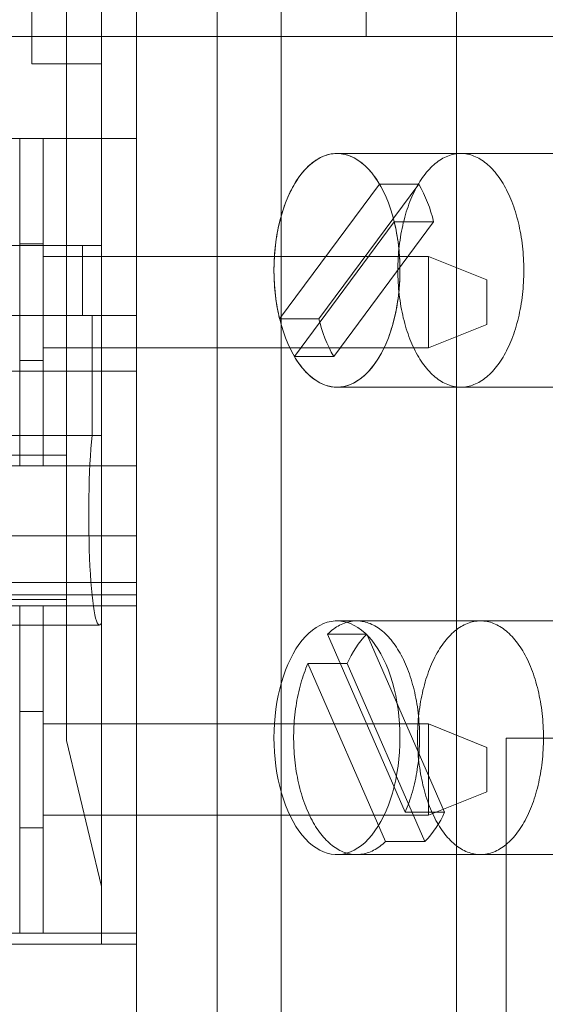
# Model space of a CAD drawing. Header units: inches. Extents: x 1 to 109, y 1 to 85.
# Tile 162 of 256: x 86.751 to 86.938, y 16.237 to 16.588. Entities that reach past the tile are written whole.
import ezdxf

# ---------------------------------------------------------------- set-up
doc = ezdxf.new("R2010")
doc.units = ezdxf.units.IN
doc.header["$MEASUREMENT"] = 0

msp = doc.modelspace()

# ---------------------------------------------------------------- linework, layer by layer
at = {"color": 7, "linetype": 'Continuous', "lineweight": 15, "ltscale": 5}
for p, q in [((86.79222122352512, 18.8936883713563), (86.79222122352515, 14.10202170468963)), ((86.8438878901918, 18.8936883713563), (86.84388789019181, 14.10202170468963)), ((86.76731472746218, 16.482205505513), (86.76731472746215, 17.24600471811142)), ((86.77976797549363, 17.24600471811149), (86.77976797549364, 16.48220550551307)), ((86.7797679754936, 17.22109822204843), (86.77976797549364, 16.50711200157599)), ((86.7548614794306, 17.15634133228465), (86.75486147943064, 16.57186889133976)), ((86.7797679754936, 17.15634133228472), (86.7797679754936, 16.57186889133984)), ((86.8210545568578, 17.08160503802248), (86.8210545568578, 16.08160503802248)), ((86.90644581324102, 17.0816050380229), (86.90644581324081, 16.0816050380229)), ((86.7922212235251, 16.38692692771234), (86.79222122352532, 16.88692692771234)), ((86.8741424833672, 16.74827170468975), (86.8741424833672, 16.58160503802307)), ((86.79222122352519, 16.59526026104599), (86.79222122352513, 16.54526026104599)), ((86.8741424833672, 16.58160503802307), (86.70747581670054, 16.58160503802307)), ((86.8210545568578, 16.58160503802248), (86.93873891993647, 16.58160503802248)), ((86.90644581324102, 16.5816050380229), (86.8210545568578, 16.58160503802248)), ((87.09630743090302, 16.5816050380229), (86.90644581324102, 16.5816050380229)), ((86.7548614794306, 16.57186889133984), (86.7797679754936, 16.57186889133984)), ((86.66722122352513, 16.54526026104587), (86.75055455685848, 16.54526026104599)), ((86.79222122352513, 16.54526026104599), (86.66722122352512, 16.54526026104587)), ((86.7505545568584, 16.42859359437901), (86.75055455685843, 16.54526026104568)), ((86.75888789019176, 16.54526026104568), (86.75055455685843, 16.54526026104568)), ((86.75888789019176, 16.54526026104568), (86.75888789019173, 16.42859359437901)), ((86.75888789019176, 16.54526026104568), (86.7922212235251, 16.54526026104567)), ((86.79222122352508, 16.428593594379), (86.7922212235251, 16.54526026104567)), ((86.90796071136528, 16.53993837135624), (86.86375018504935, 16.53993837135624)), ((87.00410106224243, 16.53993837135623), (86.8637501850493, 16.53993837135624)), ((86.87892094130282, 16.52900974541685), (86.8432960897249, 16.48101728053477)), ((86.89295602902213, 16.52900974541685), (86.8573311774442, 16.48101728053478)), ((86.89295602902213, 16.52900974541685), (86.87892094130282, 16.52900974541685)), ((86.84857942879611, 16.46753366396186), (86.88420428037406, 16.51552612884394)), ((86.86261451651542, 16.46753366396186), (86.89823936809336, 16.51552612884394)), ((86.89823936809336, 16.51552612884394), (86.88420428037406, 16.51552612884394)), ((86.77976797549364, 16.50711200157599), (86.68429307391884, 16.50711200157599)), ((86.74240823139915, 16.50711200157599), (86.77293877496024, 16.50711200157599)), ((86.75888789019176, 16.50768512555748), (86.75055455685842, 16.50768512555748)), ((86.75055455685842, 16.46616872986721), (86.75055455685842, 16.50768512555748)), ((86.75888789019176, 16.50317692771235), (86.75888789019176, 16.50766432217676)), ((86.77293877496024, 16.50711200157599), (86.77293877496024, 16.482205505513)), ((86.77976797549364, 16.50711200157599), (86.77293877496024, 16.50711200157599)), ((86.77976797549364, 16.50711200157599), (86.77976797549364, 16.482205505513)), ((86.75888789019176, 16.50317692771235), (86.7588878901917, 16.47067692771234)), ((86.7588878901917, 16.47067692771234), (86.75888789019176, 16.50317692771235)), ((86.75888789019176, 16.47067692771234), (86.75888789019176, 16.50317692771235)), ((86.75888789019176, 16.50317692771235), (86.89638789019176, 16.50317692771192)), ((86.89638789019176, 16.50317692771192), (86.9172212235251, 16.49484359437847)), ((86.8963878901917, 16.47067692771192), (86.89638789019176, 16.50317692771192)), ((86.9172212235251, 16.49484359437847), (86.9172212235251, 16.47901026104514)), ((86.77639354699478, 16.482205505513), (86.68429307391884, 16.482205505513)), ((86.76731472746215, 16.482205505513), (86.68429307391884, 16.482205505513)), ((86.68429307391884, 16.482205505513), (86.77976797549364, 16.482205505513)), ((86.74240823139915, 16.482205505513), (86.77293877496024, 16.482205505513)), ((86.76731472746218, 16.482205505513), (86.74240823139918, 16.482205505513)), ((86.76731472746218, 16.43239251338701), (86.76731472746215, 16.482205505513)), ((86.76731472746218, 16.33060470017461), (86.76731472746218, 16.482205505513)), ((86.77639354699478, 16.482205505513), (86.77293877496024, 16.482205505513)), ((86.77639354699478, 16.43938611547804), (86.77639354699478, 16.482205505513)), ((86.77976797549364, 16.482205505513), (86.77976797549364, 16.43938611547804)), ((86.79222122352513, 16.482205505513), (86.77976797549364, 16.482205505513)), ((86.77976797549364, 16.25804704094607), (86.77976797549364, 16.482205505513)), ((86.79222122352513, 16.482205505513), (86.79222122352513, 16.25804704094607)), ((86.8573311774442, 16.48101728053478), (86.8432960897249, 16.48101728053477)), ((86.9172212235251, 16.47901026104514), (86.8963878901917, 16.47067692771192)), ((86.7588878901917, 16.47067692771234), (86.75888789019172, 16.46618953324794)), ((86.89638789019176, 16.47067692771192), (86.75888789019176, 16.47067692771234)), ((86.86261451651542, 16.46753366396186), (86.84857942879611, 16.46753366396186)), ((86.75055455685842, 16.46616872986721), (86.75888789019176, 16.46616872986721)), ((86.79222122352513, 16.4622803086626), (86.68429307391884, 16.4622803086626)), ((86.79222122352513, 16.4622803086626), (86.79222122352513, 16.38261447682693)), ((86.86375018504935, 16.4566050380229), (86.90796071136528, 16.4566050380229)), ((86.8637501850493, 16.4566050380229), (87.00410106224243, 16.4566050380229)), ((86.77639354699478, 16.43938611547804), (86.68429307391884, 16.43938611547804)), ((86.68429307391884, 16.43938611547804), (86.77976797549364, 16.43938611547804)), ((86.77976797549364, 16.43938611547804), (86.77976797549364, 16.37268014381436)), ((86.76731472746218, 16.43239251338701), (86.68429307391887, 16.43239251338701)), ((86.76731472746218, 16.38091908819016), (86.76731472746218, 16.43239251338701)), ((86.79222122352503, 16.42859359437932), (86.66722122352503, 16.4285935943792)), ((86.7505545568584, 16.42859359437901), (86.75888789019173, 16.42859359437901)), ((86.75888789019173, 16.42859359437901), (86.79222122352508, 16.428593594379)), ((86.79222122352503, 16.42859359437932), (86.79222122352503, 16.40359359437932)), ((86.79222122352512, 16.403593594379), (86.55767267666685, 16.40359359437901)), ((86.66722122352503, 16.40359359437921), (86.79222122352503, 16.40359359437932)), ((86.79222122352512, 16.403593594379), (86.7922212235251, 16.38692692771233)), ((86.79222122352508, 16.40359359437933), (86.7922212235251, 16.37859359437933)), ((86.55767267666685, 16.38692692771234), (86.7922212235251, 16.38692692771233)), ((86.57580743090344, 16.38692692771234), (86.7922212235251, 16.38692692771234)), ((86.7922212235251, 15.88692692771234), (86.79222122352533, 16.38692692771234)), ((86.68429307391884, 16.38257952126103), (86.79222122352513, 16.38257952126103)), ((86.6672212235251, 16.37859359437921), (86.75055455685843, 16.37859359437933)), ((86.7922212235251, 16.37859359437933), (86.66722122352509, 16.37859359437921)), ((86.68429307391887, 16.38091908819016), (86.76731472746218, 16.38091908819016)), ((86.7505545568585, 16.26192692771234), (86.75055455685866, 16.37859359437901)), ((86.758887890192, 16.37859359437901), (86.75055455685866, 16.37859359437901)), ((86.758887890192, 16.37859359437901), (86.75888789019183, 16.26192692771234)), ((86.758887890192, 16.37859359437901), (86.79222122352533, 16.378593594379)), ((86.76731472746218, 16.38091908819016), (86.76731472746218, 16.33060470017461)), ((86.79222122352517, 16.26192692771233), (86.79222122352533, 16.378593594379)), ((86.68429307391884, 16.3717867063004), (86.77896454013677, 16.3717867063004)), ((86.77976797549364, 16.37268014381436), (86.77976797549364, 16.2786131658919)), ((87.00410106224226, 16.37327170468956), (86.86375018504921, 16.37327170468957)), ((86.91497825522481, 16.37327170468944), (86.8707677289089, 16.37327170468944)), ((86.88811641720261, 16.30512252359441), (86.86040445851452, 16.36857622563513)), ((86.87443954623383, 16.36857622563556), (86.86040445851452, 16.36857622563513)), ((86.9021515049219, 16.30512252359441), (86.87443954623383, 16.36857622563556)), ((86.86745412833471, 16.35808755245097), (86.85341904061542, 16.35808755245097)), ((86.85341904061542, 16.35808755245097), (86.88113099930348, 16.29463385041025)), ((86.86745412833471, 16.35808755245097), (86.89516608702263, 16.29463385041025)), ((86.75888789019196, 16.34101845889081), (86.75055455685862, 16.34101845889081)), ((86.75055455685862, 16.29950206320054), (86.75055455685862, 16.34101845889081)), ((86.75888789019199, 16.33651026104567), (86.75888789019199, 16.34099765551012)), ((86.75888789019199, 16.33651026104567), (86.75888789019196, 16.30401026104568)), ((86.75888789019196, 16.30401026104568), (86.75888789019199, 16.33651026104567)), ((86.75888789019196, 16.30401026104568), (86.75888789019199, 16.33651026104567)), ((86.75888789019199, 16.33651026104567), (86.89638789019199, 16.33651026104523)), ((86.89638789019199, 16.33651026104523), (86.91722122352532, 16.32817692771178)), ((86.89638789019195, 16.30401026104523), (86.89638789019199, 16.33651026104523)), ((86.76731472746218, 16.33060470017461), (86.77976797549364, 16.2786131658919)), ((86.92414248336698, 15.91477170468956), (86.92414248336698, 16.33143837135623)), ((86.92414248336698, 16.33143837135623), (87.34080915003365, 16.33143837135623)), ((86.91722122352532, 16.32817692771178), (86.91722122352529, 16.31234359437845)), ((86.91722122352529, 16.31234359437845), (86.89638789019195, 16.30401026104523)), ((86.9021515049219, 16.30512252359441), (86.88811641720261, 16.30512252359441)), ((86.75888789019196, 16.30401026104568), (86.75888789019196, 16.29952286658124)), ((86.89638789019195, 16.30401026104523), (86.75888789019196, 16.30401026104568)), ((86.75055455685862, 16.29950206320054), (86.75888789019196, 16.29950206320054)), ((86.89516608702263, 16.29463385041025), (86.88113099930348, 16.29463385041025)), ((86.86375018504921, 16.28993837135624), (87.00410106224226, 16.28993837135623)), ((86.8707677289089, 16.28993837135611), (86.91497825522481, 16.28993837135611)), ((86.77976797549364, 16.2786131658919), (86.77976797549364, 16.25804704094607)), ((86.79222122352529, 16.26192692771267), (86.66722122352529, 16.26192692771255)), ((86.66722122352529, 16.26192692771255), (86.75055455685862, 16.26192692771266)), ((86.7505545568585, 16.26192692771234), (86.75888789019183, 16.26192692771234)), ((86.75888789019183, 16.26192692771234), (86.79222122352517, 16.26192692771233)), ((86.79222122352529, 16.26192692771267), (86.79222122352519, 16.21192692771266)), ((86.79222122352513, 16.25804704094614), (86.48919218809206, 16.25804704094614)), ((86.77976797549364, 16.25804704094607), (86.68429307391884, 16.25804704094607)), ((86.77976797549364, 16.25804704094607), (86.79222122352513, 16.25804704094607))]:
    msp.add_line(p, q, dxfattribs=at)
at = {"color": 7, "linetype": 'Continuous', "lineweight": 15, "ltscale": 5, "flags": 128}
for points in [[(86.84127880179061, 16.49827170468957), (86.84132142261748, 16.50083674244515), (86.84144912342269, 16.50339205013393), (86.84166141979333, 16.50592793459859), (86.84195750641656, 16.50843477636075), (86.8423362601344, 16.51090306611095), (86.84279624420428, 16.5133234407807), (86.84333571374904, 16.51568671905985), (86.84395262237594, 16.5179839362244), (86.84464462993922, 16.52020637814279), (86.8454091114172, 16.52234561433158), (86.84624316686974, 16.52439352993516), (86.84714363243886, 16.52634235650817), (86.84810709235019, 16.52818470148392), (86.84912989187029, 16.52991357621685), (86.85020815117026, 16.53152242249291), (86.85133778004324, 16.53300513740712), (86.85251449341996, 16.53435609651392), (86.85373382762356, 16.53557017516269), (86.85499115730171, 16.53664276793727), (86.85628171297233, 16.53756980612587), (86.85760059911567, 16.5383477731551), (86.85894281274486, 16.53897371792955), (86.86030326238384, 16.53944526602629), (86.86167678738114, 16.53976062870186), (86.86305817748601, 16.53991860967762), (86.8644421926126, 16.53991860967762), (86.86582358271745, 16.53976062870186), (86.86719710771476, 16.53944526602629), (86.86855755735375, 16.53897371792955), (86.86989977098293, 16.5383477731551), (86.87121865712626, 16.53756980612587), (86.87250921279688, 16.53664276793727), (86.87376654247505, 16.53557017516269), (86.87498587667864, 16.53435609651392), (86.87616259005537, 16.53300513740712), (86.87729221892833, 16.53152242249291), (86.8783704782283, 16.52991357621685), (86.87939327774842, 16.52818470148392), (86.88035673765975, 16.52634235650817), (86.88125720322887, 16.52439352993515), (86.88209125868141, 16.52234561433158), (86.88285574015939, 16.52020637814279), (86.88354774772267, 16.5179839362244), (86.88416465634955, 16.51568671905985), (86.88470412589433, 16.5133234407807), (86.8851641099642, 16.51090306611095), (86.88554286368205, 16.50843477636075), (86.88583895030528, 16.50592793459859), (86.88605124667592, 16.50339205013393), (86.88617894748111, 16.50083674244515), (86.88622156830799, 16.49827170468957), (86.88617894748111, 16.49570666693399), (86.88605124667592, 16.49315135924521), (86.88583895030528, 16.49061547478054), (86.88554286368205, 16.48810863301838), (86.8851641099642, 16.48564034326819), (86.88470412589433, 16.48321996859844), (86.88416465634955, 16.48085669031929), (86.88354774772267, 16.47855947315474), (86.88285574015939, 16.47633703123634), (86.88209125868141, 16.47419779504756), (86.88125720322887, 16.47214987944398), (86.88035673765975, 16.47020105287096), (86.87939327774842, 16.46835870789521), (86.8783704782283, 16.46662983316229), (86.87729221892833, 16.46502098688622), (86.87616259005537, 16.46353827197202), (86.87498587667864, 16.46218731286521), (86.87376654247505, 16.46097323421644), (86.87250921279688, 16.45990064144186), (86.87121865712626, 16.45897360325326), (86.86989977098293, 16.45819563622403), (86.86855755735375, 16.45756969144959), (86.86719710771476, 16.45709814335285), (86.86582358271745, 16.45678278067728), (86.8644421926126, 16.45662479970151), (86.86305817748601, 16.45662479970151), (86.86167678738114, 16.45678278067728), (86.86030326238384, 16.45709814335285), (86.85894281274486, 16.45756969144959), (86.85760059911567, 16.45819563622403), (86.85628171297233, 16.45897360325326), (86.85499115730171, 16.45990064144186), (86.85373382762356, 16.46097323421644), (86.85251449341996, 16.46218731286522), (86.85133778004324, 16.46353827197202), (86.85020815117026, 16.46502098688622), (86.84912989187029, 16.46662983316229), (86.84810709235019, 16.46835870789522), (86.84714363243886, 16.47020105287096), (86.84624316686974, 16.47214987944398), (86.8454091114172, 16.47419779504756), (86.84464462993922, 16.47633703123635), (86.84395262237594, 16.47855947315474), (86.84333571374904, 16.48085669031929), (86.84279624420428, 16.48321996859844), (86.8423362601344, 16.48564034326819), (86.84195750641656, 16.48810863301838), (86.84166141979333, 16.49061547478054), (86.84144912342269, 16.49315135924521), (86.84132142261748, 16.49570666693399), (86.84127880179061, 16.49827170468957)], [(86.8432960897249, 16.48101728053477), (86.84306250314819, 16.48200288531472), (86.84284272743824, 16.48299935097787), (86.84263690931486, 16.4840060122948), (86.84244518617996, 16.48502219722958), (86.84226768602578, 16.48604722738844), (86.84210452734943, 16.48708041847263), (86.84195581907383, 16.48812108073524), (86.84182166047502, 16.48916851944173), (86.84170214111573, 16.4902220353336), (86.8415973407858, 16.49128092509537), (86.84150732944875, 16.49234448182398), (86.84143216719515, 16.49341199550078), (86.84137190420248, 16.49448275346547), (86.84132658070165, 16.49555604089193), (86.84129622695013, 16.4966311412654), (86.84128086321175, 16.49770733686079), (86.84128049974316, 16.49878390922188), (86.84129513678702, 16.49986013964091), (86.8413247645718, 16.5009353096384), (86.84136936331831, 16.5020087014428), (86.84142890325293, 16.50307959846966), (86.84150334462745, 16.50414728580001), (86.84159263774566, 16.50521105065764), (86.84169672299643, 16.50627018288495), (86.84181553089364, 16.50732397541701), (86.84194898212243, 16.50837172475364), (86.84209698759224, 16.50941273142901), (86.84225944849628, 16.51044630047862), (86.84243625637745, 16.51147174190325), (86.84262729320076, 16.51248837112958), (86.84283243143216, 16.51349550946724), (86.84305153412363, 16.51449248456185), (86.84328445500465, 16.5154786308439), (86.84353103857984, 16.51645328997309), (86.84379112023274, 16.5174158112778), (86.8440645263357, 16.5183655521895), (86.84435107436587, 16.5193018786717), (86.84465057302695, 16.52022416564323), (86.84496282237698, 16.52113179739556), (86.84528761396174, 16.52202416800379), (86.84562473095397, 16.52290068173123), (86.84597394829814, 16.52376075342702), (86.8463350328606, 16.52460380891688), (86.8467077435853, 16.52542928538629), (86.84709183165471, 16.52623663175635), (86.8474870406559, 16.52702530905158), (86.84789310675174, 16.52779479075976), (86.848309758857, 16.52854456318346), (86.84873671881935, 16.52927412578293), (86.84917370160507, 16.52998299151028), (86.84962041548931, 16.53067068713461), (86.85007656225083, 16.53133675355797), (86.85054183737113, 16.53198074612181), (86.8510159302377, 16.53260223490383), (86.85149852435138, 16.53320080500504), (86.85198929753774, 16.53377605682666), (86.85248792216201, 16.53432760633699), (86.85299406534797, 16.53485508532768), (86.8535073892, 16.53535814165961), (86.85402755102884, 16.53583643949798), (86.8545542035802, 16.53628965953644), (86.85508699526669, 16.53671749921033), (86.8556255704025, 16.53711967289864), (86.85616956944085, 16.53749591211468), (86.85671862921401, 16.53784596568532), (86.85727238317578, 16.53816959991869), (86.85783046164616, 16.53846659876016), (86.85839249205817, 16.53873676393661), (86.85895809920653, 16.53897991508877), (86.8595269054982, 16.53919588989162), (86.8600985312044, 16.53938454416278), (86.86067259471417, 16.53954575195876), (86.86124871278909, 16.53967940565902), (86.8618265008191, 16.53978541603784), (86.86240557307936, 16.53986371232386), (86.86298554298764, 16.53991424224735), (86.86356602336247, 16.5399369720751), (86.86414662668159, 16.53993188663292), (86.86472696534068, 16.53989898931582), (86.8653066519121, 16.53983830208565), (86.86588529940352, 16.53974986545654), (86.8664625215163, 16.53963373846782), (86.86703793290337, 16.53948999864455), (86.86761114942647, 16.53931874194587), (86.86818178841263, 16.53912008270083), (86.86874946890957, 16.53889415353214), (86.86931381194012, 16.53864110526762), (86.86987444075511, 16.53836110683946), (86.87043098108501, 16.53805434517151), (86.87098306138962, 16.53772102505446), (86.87153031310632, 16.53736136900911), (86.87207237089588, 16.53697561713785), (86.87260887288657, 16.53656402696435), (86.87313946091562, 16.53612687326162), (86.87366378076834, 16.53566444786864), (86.87418148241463, 16.53517705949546), (86.8746922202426, 16.53466503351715), (86.87519565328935, 16.53412871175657), (86.87569144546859, 16.53356845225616), (86.87617926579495, 16.53298462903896), (86.876658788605, 16.53237763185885), (86.87712969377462, 16.53174786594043), (86.87759166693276, 16.53109575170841), (86.87804439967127, 16.53042172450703), (86.8784875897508, 16.52972623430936), (86.87892094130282, 16.52900974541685)], [(86.92116905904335, 16.46456266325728), (86.92068864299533, 16.46393311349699), (86.92019950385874, 16.46332709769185), (86.91970197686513, 16.46274503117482), (86.91919640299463, 16.46218731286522), (86.91868312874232, 16.46165432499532), (86.91816250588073, 16.46114643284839), (86.91763489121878, 16.46066398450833), (86.91710064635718, 16.46020731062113), (86.9165601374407, 16.45977672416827), (86.91601373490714, 16.45937252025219), (86.91546181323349, 16.45899497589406), (86.91490475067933, 16.45864434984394), (86.91434292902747, 16.4583208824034), (86.91377673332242, 16.45802479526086), (86.91320655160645, 16.45775629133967), (86.91263277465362, 16.45751555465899), (86.91205579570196, 16.45730275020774), (86.91147601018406, 16.45711802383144), (86.91089381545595, 16.45696150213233), (86.91030961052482, 16.45683329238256), (86.9097237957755, 16.45673348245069), (86.90913677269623, 16.45666214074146), (86.90854894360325, 16.45661931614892), (86.90796071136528, 16.4566050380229), (86.90737247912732, 16.45661931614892), (86.90678465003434, 16.45666214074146), (86.90619762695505, 16.45673348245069), (86.90561181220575, 16.45683329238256), (86.9050276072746, 16.45696150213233), (86.9044454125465, 16.45711802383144), (86.9038656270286, 16.45730275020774), (86.90328864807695, 16.45751555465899), (86.9027148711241, 16.45775629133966), (86.90214468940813, 16.45802479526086), (86.90157849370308, 16.4583208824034), (86.90101667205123, 16.45864434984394), (86.90045960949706, 16.45899497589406), (86.89990768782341, 16.45937252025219), (86.89936128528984, 16.45977672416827), (86.89882077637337, 16.46020731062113), (86.89828653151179, 16.46066398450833), (86.89775891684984, 16.46114643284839), (86.89723829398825, 16.46165432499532), (86.89672501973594, 16.46218731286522), (86.89621944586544, 16.46274503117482), (86.89572191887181, 16.46332709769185), (86.89523277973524, 16.46393311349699), (86.89475236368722, 16.46456266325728), (86.89428099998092, 16.46521531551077), (86.8938190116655, 16.4658906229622), (86.89336671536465, 16.46658812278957), (86.89292442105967, 16.46730733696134), (86.892492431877, 16.46804777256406), (86.89207104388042, 16.46880892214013), (86.89166054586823, 16.46959026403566), (86.89126121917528, 16.47039126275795), (86.89087333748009, 16.47121136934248), (86.89049716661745, 16.47205002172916), (86.89013296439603, 16.47290664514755), (86.88978098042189, 16.47378065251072), (86.88944145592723, 16.47467144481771), (86.8891146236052, 16.47557841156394), (86.88880070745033, 16.47650093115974), (86.88849992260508, 16.47743837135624), (86.88821247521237, 16.47839008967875), (86.88793856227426, 16.47935543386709), (86.887678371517, 16.48033374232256), (86.88743208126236, 16.48132434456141), (86.88719986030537, 16.48232656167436), (86.88698186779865, 16.48333970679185), (86.8867782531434, 16.48436308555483), (86.88658915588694, 16.48539599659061), (86.88641470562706, 16.48643773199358), (86.88625502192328, 16.4874875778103), (86.88611021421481, 16.48854481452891), (86.88598038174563, 16.48960871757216), (86.88586561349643, 16.49067855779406), (86.88576598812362, 16.49175360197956), (86.8856815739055, 16.49283311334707), (86.8856124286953, 16.49391635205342), (86.88555859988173, 16.49500257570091), (86.88552012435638, 16.49609103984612), (86.8854970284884, 16.49718099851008), (86.8854893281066, 16.49827170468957), (86.8854970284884, 16.49936241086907), (86.88552012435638, 16.50045236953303), (86.88555859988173, 16.50154083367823), (86.88561242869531, 16.50262705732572), (86.8856815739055, 16.50371029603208), (86.88576598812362, 16.50478980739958), (86.88586561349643, 16.50586485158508), (86.88598038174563, 16.50693469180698), (86.88611021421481, 16.50799859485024), (86.88625502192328, 16.50905583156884), (86.88641470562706, 16.51010567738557), (86.88658915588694, 16.51114741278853), (86.88677825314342, 16.51218032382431), (86.88698186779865, 16.51320370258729), (86.88719986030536, 16.51421684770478), (86.88743208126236, 16.51521906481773), (86.887678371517, 16.51620966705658), (86.88793856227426, 16.51718797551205), (86.88821247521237, 16.51815331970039), (86.88849992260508, 16.51910503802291), (86.88880070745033, 16.52004247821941), (86.8891146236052, 16.5209649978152), (86.88944145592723, 16.52187196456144), (86.88978098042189, 16.52276275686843), (86.89013296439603, 16.5236367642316), (86.89049716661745, 16.52449338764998), (86.89087333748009, 16.52533204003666), (86.89126121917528, 16.52615214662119), (86.89166054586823, 16.52695314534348), (86.89207104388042, 16.52773448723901), (86.892492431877, 16.52849563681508), (86.89292442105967, 16.5292360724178), (86.89336671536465, 16.52995528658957), (86.8938190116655, 16.53065278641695), (86.89428099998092, 16.53132809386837), (86.89475236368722, 16.53198074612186), (86.89523277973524, 16.53261029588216), (86.89572191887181, 16.5332163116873), (86.89621944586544, 16.53379837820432), (86.89672501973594, 16.53435609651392), (86.89723829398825, 16.53488908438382), (86.89775891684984, 16.53539697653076), (86.89828653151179, 16.53587942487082), (86.89882077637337, 16.53633609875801), (86.89936128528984, 16.53676668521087), (86.89990768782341, 16.53717088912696), (86.90045960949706, 16.53754843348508), (86.90101667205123, 16.5378990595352), (86.90157849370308, 16.53822252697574), (86.90214468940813, 16.53851861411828), (86.9027148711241, 16.53878711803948), (86.90328864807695, 16.53902785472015), (86.9038656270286, 16.5392406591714), (86.90444541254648, 16.5394253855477), (86.9050276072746, 16.53958190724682), (86.90561181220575, 16.53971011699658), (86.90619762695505, 16.53980992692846), (86.90678465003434, 16.53988126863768), (86.90737247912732, 16.53992409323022), (86.90796071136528, 16.53993837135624), (86.90854894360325, 16.53992409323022), (86.90913677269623, 16.53988126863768), (86.9097237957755, 16.53980992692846), (86.91030961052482, 16.53971011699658), (86.91089381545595, 16.53958190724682), (86.91147601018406, 16.5394253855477), (86.91205579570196, 16.5392406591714), (86.9126327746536, 16.53902785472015), (86.91320655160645, 16.53878711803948), (86.91377673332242, 16.53851861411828), (86.91434292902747, 16.53822252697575), (86.91490475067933, 16.5378990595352), (86.91546181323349, 16.53754843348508), (86.91601373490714, 16.53717088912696), (86.9165601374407, 16.53676668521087), (86.91710064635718, 16.53633609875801), (86.91763489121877, 16.53587942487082), (86.91816250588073, 16.53539697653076), (86.91868312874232, 16.53488908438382), (86.91919640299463, 16.53435609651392), (86.91970197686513, 16.53379837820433), (86.92019950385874, 16.5332163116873), (86.92068864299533, 16.53261029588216), (86.92116905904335, 16.53198074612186), (86.92164042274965, 16.53132809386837), (86.92210241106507, 16.53065278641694), (86.9225547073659, 16.52995528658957), (86.92299700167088, 16.5292360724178), (86.92342899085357, 16.52849563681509), (86.92385037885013, 16.52773448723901), (86.92426087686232, 16.52695314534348), (86.92466020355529, 16.52615214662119), (86.92504808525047, 16.52533204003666), (86.92542425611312, 16.52449338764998), (86.92578845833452, 16.5236367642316), (86.92614044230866, 16.52276275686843), (86.92647996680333, 16.52187196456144), (86.92680679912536, 16.5209649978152), (86.92712071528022, 16.5200424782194), (86.92742150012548, 16.51910503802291), (86.9277089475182, 16.51815331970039), (86.92798286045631, 16.51718797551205), (86.92824305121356, 16.51620966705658), (86.9284893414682, 16.51521906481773), (86.9287215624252, 16.51421684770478), (86.9289395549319, 16.51320370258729), (86.92914316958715, 16.51218032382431), (86.92933226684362, 16.51114741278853), (86.9295067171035, 16.51010567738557), (86.92966640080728, 16.50905583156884), (86.92981120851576, 16.50799859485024), (86.92994104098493, 16.50693469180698), (86.93005580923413, 16.50586485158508), (86.93015543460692, 16.50478980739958), (86.93023984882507, 16.50371029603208), (86.93030899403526, 16.50262705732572), (86.93036282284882, 16.50154083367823), (86.93040129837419, 16.50045236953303), (86.93042439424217, 16.49936241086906), (86.93043209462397, 16.49827170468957), (86.93042439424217, 16.49718099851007), (86.93040129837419, 16.49609103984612), (86.93036282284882, 16.49500257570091), (86.93030899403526, 16.49391635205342), (86.93023984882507, 16.49283311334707), (86.93015543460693, 16.49175360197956), (86.93005580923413, 16.49067855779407), (86.92994104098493, 16.48960871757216), (86.92981120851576, 16.48854481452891), (86.92966640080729, 16.4874875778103), (86.9295067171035, 16.48643773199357), (86.92933226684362, 16.48539599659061), (86.92914316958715, 16.48436308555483), (86.9289395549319, 16.48333970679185), (86.9287215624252, 16.48232656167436), (86.9284893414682, 16.48132434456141), (86.92824305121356, 16.48033374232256), (86.92798286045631, 16.47935543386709), (86.9277089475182, 16.47839008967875), (86.92742150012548, 16.47743837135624), (86.92712071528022, 16.47650093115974), (86.92680679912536, 16.47557841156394), (86.92647996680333, 16.4746714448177), (86.92614044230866, 16.47378065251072), (86.92578845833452, 16.47290664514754), (86.92542425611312, 16.47205002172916), (86.92504808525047, 16.47121136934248), (86.92466020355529, 16.47039126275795), (86.92426087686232, 16.46959026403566), (86.92385037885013, 16.46880892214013), (86.92342899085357, 16.46804777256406), (86.92299700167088, 16.46730733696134), (86.9225547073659, 16.46658812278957), (86.92210241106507, 16.4658906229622), (86.92164042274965, 16.46521531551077), (86.92116905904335, 16.46456266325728)], [(86.88420428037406, 16.51552612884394), (86.88443786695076, 16.51454052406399), (86.8846576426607, 16.51354405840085), (86.88486346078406, 16.51253739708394), (86.88505518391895, 16.51152121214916), (86.88523268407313, 16.5104961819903), (86.88539584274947, 16.50946299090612), (86.88554455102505, 16.5084223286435), (86.88567870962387, 16.50737488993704), (86.88579822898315, 16.50632137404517), (86.88590302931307, 16.50526248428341), (86.88599304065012, 16.5041989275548), (86.88606820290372, 16.50313141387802), (86.88612846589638, 16.50206065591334), (86.88617378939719, 16.50098736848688), (86.8862041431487, 16.49991226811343), (86.88621950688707, 16.49883607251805), (86.88621987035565, 16.49775950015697), (86.88620523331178, 16.49668326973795), (86.886175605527, 16.49560809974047), (86.88613100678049, 16.49453470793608), (86.88607146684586, 16.49346381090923), (86.88599702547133, 16.49239612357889), (86.88590773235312, 16.49133235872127), (86.88580364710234, 16.49027322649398), (86.88568483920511, 16.48921943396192), (86.88555138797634, 16.48817168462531), (86.8854033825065, 16.48713067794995), (86.88524092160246, 16.48609710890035), (86.88506411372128, 16.48507166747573), (86.88487307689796, 16.48405503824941), (86.88466793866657, 16.48304789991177), (86.88444883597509, 16.48205092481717), (86.88421591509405, 16.48106477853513), (86.88396933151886, 16.48009011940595), (86.88370924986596, 16.47912759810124), (86.88343584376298, 16.47817785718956), (86.8831492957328, 16.47724153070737), (86.88284979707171, 16.47631924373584), (86.8825375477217, 16.47541161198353), (86.88221275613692, 16.47451924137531), (86.88187563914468, 16.47364272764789), (86.88152642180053, 16.47278265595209), (86.88116533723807, 16.47193960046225), (86.88079262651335, 16.47111412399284), (86.88040853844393, 16.4703067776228), (86.88001332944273, 16.46951810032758), (86.87960726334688, 16.46874861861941), (86.87919061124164, 16.46799884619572), (86.87876365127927, 16.46726928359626), (86.87832666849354, 16.46656041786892), (86.8778799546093, 16.46587272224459), (86.87742380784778, 16.46520665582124), (86.87695853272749, 16.46456266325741), (86.87648443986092, 16.46394117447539), (86.87600184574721, 16.46334260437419), (86.87551107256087, 16.46276735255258), (86.87501244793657, 16.46221580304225), (86.87450630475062, 16.46168832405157), (86.87399298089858, 16.46118526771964), (86.87347281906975, 16.46070696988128), (86.87294616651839, 16.46025374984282), (86.8724133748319, 16.45982591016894), (86.87187479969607, 16.45942373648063), (86.87133080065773, 16.45904749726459), (86.87078174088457, 16.45869744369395), (86.8702279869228, 16.45837380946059), (86.86966990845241, 16.45807681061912), (86.8691078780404, 16.45780664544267), (86.86854227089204, 16.45756349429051), (86.86797346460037, 16.45734751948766), (86.86740183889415, 16.4571588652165), (86.86682777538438, 16.45699765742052), (86.86625165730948, 16.45686400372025), (86.86567386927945, 16.45675799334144), (86.86509479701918, 16.45667969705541), (86.86451482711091, 16.45662916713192), (86.86393434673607, 16.45660643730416), (86.86335374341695, 16.45661152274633), (86.86277340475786, 16.45664442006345), (86.86219371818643, 16.45670510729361), (86.86161507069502, 16.45679354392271), (86.86103784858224, 16.45690967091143), (86.86046243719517, 16.45705341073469), (86.85988922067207, 16.45722466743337), (86.85931858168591, 16.45742332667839), (86.85875090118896, 16.45764925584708), (86.85818655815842, 16.4579023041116), (86.85762592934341, 16.45818230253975), (86.85706938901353, 16.45848906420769), (86.8565173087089, 16.45882238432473), (86.85597005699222, 16.45918204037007), (86.85542799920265, 16.45956779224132), (86.85489149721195, 16.45997938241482), (86.8543609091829, 16.46041653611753), (86.85383658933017, 16.46087896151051), (86.8533188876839, 16.46136634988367), (86.85280814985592, 16.46187837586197), (86.85230471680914, 16.46241469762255), (86.8518089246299, 16.46297495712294), (86.85132110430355, 16.46355878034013), (86.85084158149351, 16.46416577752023), (86.85037067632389, 16.46479554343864), (86.84990870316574, 16.46544765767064), (86.84945597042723, 16.46612168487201), (86.8490127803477, 16.46681717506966), (86.84857942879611, 16.46753366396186)], [(86.84127880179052, 16.3316050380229), (86.8413214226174, 16.33417007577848), (86.84144912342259, 16.33672538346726), (86.84166141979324, 16.33926126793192), (86.84195750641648, 16.34176810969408), (86.84233626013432, 16.34423639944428), (86.8427962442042, 16.34665677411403), (86.84333571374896, 16.34902005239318), (86.84395262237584, 16.35131726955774), (86.84464462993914, 16.35353971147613), (86.8454091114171, 16.35567894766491), (86.84624316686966, 16.35772686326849), (86.84714363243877, 16.35967568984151), (86.8481070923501, 16.36151803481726), (86.84912989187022, 16.36324690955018), (86.85020815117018, 16.36485575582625), (86.85133778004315, 16.36633847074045), (86.85251449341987, 16.36768942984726), (86.85373382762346, 16.36890350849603), (86.85499115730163, 16.36997610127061), (86.85628171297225, 16.37090313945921), (86.8576005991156, 16.37168110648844), (86.85894281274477, 16.37230705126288), (86.86030326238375, 16.37277859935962), (86.86167678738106, 16.3730939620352), (86.86305817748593, 16.37325194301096), (86.86444219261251, 16.37325194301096), (86.86582358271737, 16.3730939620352), (86.86719710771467, 16.37277859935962), (86.86855755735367, 16.37230705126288), (86.86989977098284, 16.37168110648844), (86.87121865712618, 16.37090313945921), (86.8725092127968, 16.36997610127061), (86.87376654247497, 16.36890350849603), (86.87498587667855, 16.36768942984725), (86.87616259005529, 16.36633847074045), (86.87729221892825, 16.36485575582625), (86.87837047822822, 16.36324690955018), (86.87939327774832, 16.36151803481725), (86.88035673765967, 16.35967568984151), (86.88125720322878, 16.35772686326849), (86.88209125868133, 16.35567894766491), (86.8828557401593, 16.35353971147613), (86.88354774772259, 16.35131726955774), (86.88416465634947, 16.34902005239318), (86.88470412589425, 16.34665677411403), (86.88516410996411, 16.34423639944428), (86.88554286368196, 16.34176810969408), (86.88583895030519, 16.33926126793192), (86.88605124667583, 16.33672538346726), (86.88617894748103, 16.33417007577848), (86.8862215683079, 16.3316050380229), (86.88617894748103, 16.32904000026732), (86.88605124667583, 16.32648469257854), (86.88583895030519, 16.32394880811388), (86.88554286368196, 16.32144196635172), (86.88516410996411, 16.31897367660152), (86.88470412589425, 16.31655330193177), (86.88416465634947, 16.31419002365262), (86.88354774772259, 16.31189280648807), (86.8828557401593, 16.30967036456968), (86.88209125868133, 16.30753112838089), (86.88125720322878, 16.30548321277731), (86.88035673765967, 16.30353438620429), (86.87939327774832, 16.30169204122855), (86.87837047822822, 16.29996316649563), (86.87729221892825, 16.29835432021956), (86.87616259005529, 16.29687160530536), (86.87498587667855, 16.29552064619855), (86.87376654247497, 16.29430656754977), (86.8725092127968, 16.29323397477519), (86.87121865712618, 16.2923069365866), (86.86989977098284, 16.29152896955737), (86.86855755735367, 16.29090302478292), (86.86719710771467, 16.29043147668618), (86.86582358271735, 16.29011611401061), (86.86444219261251, 16.28995813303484), (86.86305817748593, 16.28995813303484), (86.86167678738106, 16.29011611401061), (86.86030326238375, 16.29043147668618), (86.85894281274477, 16.29090302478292), (86.8576005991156, 16.29152896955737), (86.85628171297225, 16.2923069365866), (86.85499115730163, 16.29323397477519), (86.85373382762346, 16.29430656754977), (86.85251449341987, 16.29552064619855), (86.85133778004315, 16.29687160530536), (86.85020815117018, 16.29835432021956), (86.84912989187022, 16.29996316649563), (86.8481070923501, 16.30169204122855), (86.84714363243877, 16.30353438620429), (86.84624316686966, 16.30548321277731), (86.8454091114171, 16.30753112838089), (86.84464462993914, 16.30967036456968), (86.84395262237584, 16.31189280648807), (86.84333571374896, 16.31419002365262), (86.8427962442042, 16.31655330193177), (86.84233626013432, 16.31897367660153), (86.84195750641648, 16.32144196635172), (86.84166141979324, 16.32394880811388), (86.84144912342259, 16.32648469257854), (86.8413214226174, 16.32904000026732), (86.84127880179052, 16.3316050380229)], [(86.86040445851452, 16.36857622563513), (86.86092305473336, 16.36906033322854), (86.86144822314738, 16.3695194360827), (86.86197961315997, 16.36995322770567), (86.86251687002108, 16.37036141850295), (86.86305963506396, 16.37074373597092), (86.86360754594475, 16.37109992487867), (86.86416023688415, 16.37142974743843), (86.86471733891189, 16.37173298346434), (86.8652784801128, 16.37200943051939), (86.86584328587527, 16.37225890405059), (86.86641137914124, 16.37248123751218), (86.86698238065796, 16.37267628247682), (86.86755590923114, 16.37284390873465), (86.86813158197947, 16.37298400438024), (86.86870901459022, 16.3730964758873), (86.8692878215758, 16.37318124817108), (86.86986761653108, 16.37323826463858), (86.87044801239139, 16.3732674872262), (86.87102862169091, 16.37326889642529), (86.8716090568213, 16.37324249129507), (86.8721889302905, 16.37318828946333), (86.87276785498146, 16.3731063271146), (86.87334544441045, 16.37299665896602), (86.87392131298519, 16.37285935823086), (86.8744950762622, 16.37269451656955), (86.87506635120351, 16.37250224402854), (86.8756347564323, 16.37228266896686), (86.87619991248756, 16.37203593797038), (86.87676144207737, 16.37176221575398), (86.8773189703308, 16.37146168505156), (86.87787212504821, 16.37113454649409), (86.87842053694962, 16.37078101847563), (86.87896383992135, 16.37040133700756), (86.87950167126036, 16.36999575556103), (86.88003367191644, 16.3695645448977), (86.88055948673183, 16.36910799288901), (86.88107876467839, 16.36862640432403), (86.88159115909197, 16.36812010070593), (86.88209632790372, 16.36758942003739), (86.88259393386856, 16.36703471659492), (86.88308364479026, 16.3664563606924), (86.88356513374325, 16.36585473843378), (86.88403807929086, 16.36523025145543), (86.88450216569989, 16.36458331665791), (86.8849570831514, 16.36391436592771), (86.88540252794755, 16.36322384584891), (86.88583820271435, 16.36251221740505), (86.88626381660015, 16.36177995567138), (86.88667908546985, 16.3610275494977), (86.88708373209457, 16.36025550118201), (86.8874774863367, 16.35946432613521), (86.88786008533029, 16.35865455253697), (86.8882312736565, 16.35782672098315), (86.88859080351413, 16.35698138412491), (86.88893843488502, 16.35611910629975), (86.88927393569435, 16.35524046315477), (86.88959708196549, 16.35434604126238), (86.88990765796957, 16.35343643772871), (86.89020545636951, 16.35251225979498), (86.89049027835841, 16.3515741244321), (86.89076193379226, 16.35062265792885), (86.89102024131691, 16.34965849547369), (86.89126502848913, 16.34868228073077), (86.89149613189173, 16.34769466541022), (86.89171339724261, 16.34669630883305), (86.89191667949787, 16.34568787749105), (86.89210584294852, 16.34467004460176), (86.89228076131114, 16.34364348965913), (86.89244131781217, 16.34260889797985), (86.89258740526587, 16.34156696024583), (86.8927189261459, 16.34051837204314), (86.89283579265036, 16.3394638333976), (86.89293792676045, 16.33840404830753), (86.89302526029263, 16.33733972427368), (86.89309773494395, 16.33627157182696), (86.89315530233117, 16.33520030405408), (86.89319792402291, 16.3341266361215), (86.89322557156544, 16.33305128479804), (86.89323822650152, 16.33197496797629), (86.8932358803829, 16.33089840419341), (86.89321853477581, 16.32982231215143), (86.89318620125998, 16.32874741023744), (86.89313890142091, 16.32767441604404), (86.89307666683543, 16.32660404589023), (86.89299953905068, 16.32553701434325), (86.8929075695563, 16.32447403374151), (86.8928008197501, 16.32341581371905), (86.89267936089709, 16.32236306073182), (86.89254327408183, 16.32131647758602), (86.89239265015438, 16.32027676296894), (86.89222758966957, 16.31924461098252), (86.89204820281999, 16.31822071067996), (86.89185460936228, 16.31720574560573), (86.8916469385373, 16.31620039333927), (86.89142532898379, 16.31520532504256), (86.89118992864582, 16.31422120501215), (86.89094089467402, 16.31324869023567), (86.89067839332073, 16.31228842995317), (86.89040259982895, 16.31134106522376), (86.89011369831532, 16.31040722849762), (86.8898118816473, 16.30948754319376), (86.88949735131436, 16.30858262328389), (86.88917031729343, 16.30769307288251), (86.88883099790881, 16.30681948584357), (86.88847961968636, 16.30596244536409), (86.88811641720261, 16.30512252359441)], [(86.89751471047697, 16.30538335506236), (86.89715050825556, 16.30623997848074), (86.89679852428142, 16.30711398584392), (86.89645899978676, 16.30800477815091), (86.89613216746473, 16.30891174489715), (86.89581825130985, 16.30983426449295), (86.89551746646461, 16.31077170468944), (86.89523001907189, 16.31172342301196), (86.89495610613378, 16.31268876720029), (86.89469591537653, 16.31366707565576), (86.8944496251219, 16.31465767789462), (86.89421740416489, 16.31565989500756), (86.89399941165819, 16.31667304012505), (86.89379579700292, 16.31769641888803), (86.89360669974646, 16.31872932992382), (86.8934322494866, 16.31977106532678), (86.8932725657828, 16.3208209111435), (86.89312775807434, 16.32187814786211), (86.89299792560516, 16.32294205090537), (86.89288315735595, 16.32401189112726), (86.89278353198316, 16.32508693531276), (86.89269911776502, 16.32616644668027), (86.89262997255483, 16.32724968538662), (86.89257614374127, 16.32833590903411), (86.8925376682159, 16.32942437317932), (86.89251457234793, 16.33051433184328), (86.89250687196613, 16.33160503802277), (86.89251457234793, 16.33269574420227), (86.8925376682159, 16.33378570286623), (86.89257614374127, 16.33487416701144), (86.89262997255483, 16.33596039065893), (86.89269911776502, 16.33704362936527), (86.89278353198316, 16.33812314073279), (86.89288315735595, 16.33919818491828), (86.89299792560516, 16.34026802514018), (86.89312775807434, 16.34133192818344), (86.8932725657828, 16.34238916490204), (86.8934322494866, 16.34343901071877), (86.89360669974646, 16.34448074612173), (86.89379579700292, 16.34551365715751), (86.89399941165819, 16.3465370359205), (86.89421740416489, 16.34755018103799), (86.8944496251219, 16.34855239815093), (86.89469591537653, 16.34954300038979), (86.89495610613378, 16.35052130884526), (86.89523001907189, 16.35148665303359), (86.89551746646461, 16.35243837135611), (86.89581825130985, 16.35337581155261), (86.89613216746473, 16.3542983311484), (86.89645899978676, 16.35520529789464), (86.89679852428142, 16.35609609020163), (86.89715050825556, 16.3569700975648), (86.89751471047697, 16.35782672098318), (86.89789088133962, 16.35866537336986), (86.8982787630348, 16.35948547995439), (86.89867808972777, 16.36028647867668), (86.89908858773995, 16.36106782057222), (86.89950997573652, 16.36182897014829), (86.89994196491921, 16.362569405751), (86.90038425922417, 16.36328861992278), (86.90083655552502, 16.36398611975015), (86.90129854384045, 16.36466142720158), (86.90176990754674, 16.36531407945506), (86.90225032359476, 16.36594362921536), (86.90273946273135, 16.3665496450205), (86.90323698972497, 16.36713171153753), (86.90374256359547, 16.36768942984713), (86.90425583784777, 16.36822241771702), (86.90477646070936, 16.36873030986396), (86.9053040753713, 16.36921275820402), (86.9058383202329, 16.36966943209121), (86.90637882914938, 16.37010001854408), (86.90692523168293, 16.37050422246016), (86.90747715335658, 16.37088176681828), (86.90803421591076, 16.37123239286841), (86.90859603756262, 16.37155586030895), (86.90916223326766, 16.37185194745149), (86.90973241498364, 16.37212045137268), (86.91030619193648, 16.37236118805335), (86.91088317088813, 16.37257399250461), (86.91146295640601, 16.37275871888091), (86.91204515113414, 16.37291524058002), (86.91262935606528, 16.37304345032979), (86.91321517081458, 16.37314326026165), (86.91380219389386, 16.37321460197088), (86.91439002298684, 16.37325742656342), (86.91497825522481, 16.37327170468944), (86.91556648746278, 16.37325742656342), (86.91615431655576, 16.37321460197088), (86.91674133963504, 16.37314326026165), (86.91732715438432, 16.37304345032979), (86.91791135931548, 16.37291524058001), (86.9184935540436, 16.3727587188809), (86.91907333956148, 16.37257399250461), (86.91965031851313, 16.37236118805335), (86.92022409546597, 16.37212045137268), (86.92079427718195, 16.37185194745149), (86.92136047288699, 16.37155586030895), (86.92192229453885, 16.37123239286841), (86.92247935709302, 16.37088176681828), (86.92303127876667, 16.37050422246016), (86.92357768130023, 16.37010001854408), (86.92411819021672, 16.36966943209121), (86.9246524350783, 16.36921275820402), (86.92518004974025, 16.36873030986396), (86.92570067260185, 16.36822241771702), (86.92621394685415, 16.36768942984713), (86.92671952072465, 16.36713171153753), (86.92721704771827, 16.3665496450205), (86.92770618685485, 16.36594362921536), (86.92818660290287, 16.36531407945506), (86.92865796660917, 16.36466142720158), (86.92911995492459, 16.36398611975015), (86.92957225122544, 16.36328861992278), (86.93001454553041, 16.362569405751), (86.9304465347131, 16.36182897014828), (86.93086792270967, 16.36106782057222), (86.93127842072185, 16.36028647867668), (86.93167774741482, 16.35948547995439), (86.93206562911, 16.35866537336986), (86.93244179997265, 16.35782672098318), (86.93280600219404, 16.3569700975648), (86.9331579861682, 16.35609609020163), (86.93349751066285, 16.35520529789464), (86.93382434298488, 16.3542983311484), (86.93413825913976, 16.35337581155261), (86.934439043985, 16.35243837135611), (86.93472649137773, 16.35148665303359), (86.93500040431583, 16.35052130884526), (86.93526059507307, 16.34954300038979), (86.93550688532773, 16.34855239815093), (86.93573910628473, 16.34755018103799), (86.93595709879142, 16.3465370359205), (86.93616071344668, 16.34551365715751), (86.93634981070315, 16.34448074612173), (86.93652426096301, 16.34343901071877), (86.93668394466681, 16.34238916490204), (86.93682875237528, 16.34133192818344), (86.93695858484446, 16.34026802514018), (86.93707335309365, 16.33919818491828), (86.93717297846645, 16.33812314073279), (86.93725739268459, 16.33704362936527), (86.93732653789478, 16.33596039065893), (86.93738036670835, 16.33487416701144), (86.93741884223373, 16.33378570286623), (86.93744193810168, 16.33269574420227), (86.93744963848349, 16.33160503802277), (86.93744193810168, 16.33051433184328), (86.93741884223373, 16.32942437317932), (86.93738036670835, 16.32833590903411), (86.93732653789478, 16.32724968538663), (86.93725739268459, 16.32616644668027), (86.93717297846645, 16.32508693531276), (86.93707335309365, 16.32401189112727), (86.93695858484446, 16.32294205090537), (86.93682875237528, 16.32187814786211), (86.93668394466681, 16.3208209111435), (86.93652426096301, 16.31977106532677), (86.93634981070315, 16.31872932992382), (86.93616071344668, 16.31769641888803), (86.93595709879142, 16.31667304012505), (86.93573910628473, 16.31565989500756), (86.93550688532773, 16.31465767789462), (86.93526059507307, 16.31366707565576), (86.93500040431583, 16.31268876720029), (86.93472649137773, 16.31172342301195), (86.934439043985, 16.31077170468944), (86.93413825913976, 16.30983426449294), (86.93382434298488, 16.30891174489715), (86.93349751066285, 16.30800477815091), (86.9331579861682, 16.30711398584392), (86.93280600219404, 16.30623997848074), (86.93244179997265, 16.30538335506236), (86.93206562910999, 16.30454470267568), (86.93167774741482, 16.30372459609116), (86.93127842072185, 16.30292359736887), (86.93086792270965, 16.30214225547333), (86.93044653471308, 16.30138110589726), (86.93001454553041, 16.30064067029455), (86.92957225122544, 16.29992145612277), (86.92911995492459, 16.2992239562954), (86.92865796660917, 16.29854864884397), (86.92818660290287, 16.29789599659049), (86.92770618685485, 16.29726644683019), (86.92721704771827, 16.29666043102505), (86.92671952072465, 16.29607836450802), (86.92621394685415, 16.29552064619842), (86.92570067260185, 16.29498765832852), (86.92518004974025, 16.29447976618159), (86.9246524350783, 16.29399731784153), (86.92411819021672, 16.29354064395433), (86.92357768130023, 16.29311005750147), (86.92303127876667, 16.29270585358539), (86.92247935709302, 16.29232830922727), (86.92192229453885, 16.29197768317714), (86.92136047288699, 16.2916542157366), (86.92079427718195, 16.29135812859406), (86.92022409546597, 16.29108962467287), (86.91965031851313, 16.2908488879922), (86.91907333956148, 16.29063608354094), (86.9184935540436, 16.29045135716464), (86.91791135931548, 16.29029483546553), (86.91732715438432, 16.29016662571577), (86.91674133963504, 16.29006681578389), (86.91615431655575, 16.28999547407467), (86.91556648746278, 16.28995264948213), (86.91497825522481, 16.28993837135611), (86.91439002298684, 16.28995264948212), (86.91380219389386, 16.28999547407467), (86.91321517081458, 16.2900668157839), (86.91262935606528, 16.29016662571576), (86.91204515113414, 16.29029483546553), (86.91146295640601, 16.29045135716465), (86.91088317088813, 16.29063608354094), (86.91030619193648, 16.2908488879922), (86.90973241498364, 16.29108962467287), (86.90916223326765, 16.29135812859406), (86.90859603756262, 16.2916542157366), (86.90803421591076, 16.29197768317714), (86.90747715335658, 16.29232830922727), (86.90692523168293, 16.29270585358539), (86.90637882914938, 16.29311005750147), (86.9058383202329, 16.29354064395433), (86.9053040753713, 16.29399731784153), (86.90477646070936, 16.29447976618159), (86.90425583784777, 16.29498765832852), (86.90374256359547, 16.29552064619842), (86.90323698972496, 16.29607836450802), (86.90273946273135, 16.29666043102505), (86.90225032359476, 16.29726644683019), (86.90176990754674, 16.29789599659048), (86.90129854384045, 16.29854864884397), (86.90083655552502, 16.2992239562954), (86.90038425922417, 16.29992145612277), (86.8999419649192, 16.30064067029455), (86.89950997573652, 16.30138110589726), (86.89908858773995, 16.30214225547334), (86.89867808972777, 16.30292359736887), (86.8982787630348, 16.30372459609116), (86.89789088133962, 16.30454470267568), (86.89751471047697, 16.30538335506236)], [(86.88113099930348, 16.29463385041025), (86.88061240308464, 16.29414974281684), (86.88008723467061, 16.29369063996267), (86.87955584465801, 16.29325684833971), (86.8790185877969, 16.29284865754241), (86.87847582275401, 16.29246634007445), (86.87792791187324, 16.2921101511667), (86.87737522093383, 16.29178032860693), (86.87681811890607, 16.29147709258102), (86.87625697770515, 16.29120064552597), (86.87569217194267, 16.29095117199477), (86.87512407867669, 16.29072883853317), (86.87455307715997, 16.29053379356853), (86.8739795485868, 16.2903661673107), (86.87340387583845, 16.29022607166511), (86.8728264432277, 16.29011360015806), (86.87224763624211, 16.29002882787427), (86.87166784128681, 16.28997181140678), (86.8710874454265, 16.28994258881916), (86.87050683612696, 16.28994117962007), (86.86992640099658, 16.28996758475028), (86.86934652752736, 16.29002178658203), (86.8687676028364, 16.29010374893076), (86.8681900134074, 16.29021341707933), (86.86761414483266, 16.2903507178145), (86.86704038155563, 16.29051555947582), (86.8664691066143, 16.29070783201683), (86.8659007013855, 16.29092740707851), (86.86533554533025, 16.29117413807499), (86.86477401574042, 16.2914478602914), (86.86421648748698, 16.29174839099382), (86.86366333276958, 16.2920755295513), (86.86311492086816, 16.29242905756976), (86.86257161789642, 16.29280873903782), (86.8620337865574, 16.29321432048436), (86.86150178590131, 16.2936455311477), (86.86097597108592, 16.29410208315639), (86.86045669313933, 16.29458367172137), (86.85994429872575, 16.29508997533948), (86.859439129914, 16.29562065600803), (86.85894152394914, 16.2961753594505), (86.85845181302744, 16.29675371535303), (86.85797032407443, 16.29735533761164), (86.85749737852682, 16.29797982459), (86.85703329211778, 16.29862675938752), (86.85657837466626, 16.29929571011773), (86.8561329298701, 16.29998623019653), (86.8556972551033, 16.3006978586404), (86.85527164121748, 16.30143012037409), (86.85485637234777, 16.30218252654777), (86.85445172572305, 16.30295457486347), (86.85405797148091, 16.30374574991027), (86.8536753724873, 16.30455552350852), (86.85330418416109, 16.30538335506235), (86.85294465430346, 16.30622869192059), (86.85259702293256, 16.30709096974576), (86.85226152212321, 16.30796961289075), (86.85193837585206, 16.30886403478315), (86.85162779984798, 16.30977363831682), (86.85133000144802, 16.31069781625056), (86.85104517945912, 16.31163595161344), (86.85077352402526, 16.3125874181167), (86.85051521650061, 16.31355158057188), (86.85027042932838, 16.3145277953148), (86.85003932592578, 16.31551541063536), (86.84982206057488, 16.31651376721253), (86.84961877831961, 16.31752219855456), (86.84942961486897, 16.31854003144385), (86.84925469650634, 16.31956658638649), (86.84909414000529, 16.32060117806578), (86.84894805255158, 16.32164311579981), (86.84881653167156, 16.32269170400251), (86.84869966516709, 16.32374624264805), (86.84859753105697, 16.32480602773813), (86.8485101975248, 16.32587035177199), (86.84843772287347, 16.32693850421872), (86.84838015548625, 16.32800977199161), (86.84833753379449, 16.32908343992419), (86.84830988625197, 16.33015879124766), (86.84829723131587, 16.33123510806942), (86.84829957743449, 16.33231167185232), (86.84831692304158, 16.33338776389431), (86.8483492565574, 16.33446266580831), (86.84839655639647, 16.33553566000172), (86.84845879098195, 16.33660603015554), (86.8485359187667, 16.33767306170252), (86.84862788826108, 16.33873604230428), (86.84873463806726, 16.33979426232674), (86.84885609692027, 16.34084701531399), (86.84899218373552, 16.34189359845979), (86.84914280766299, 16.34293331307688), (86.84930786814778, 16.34396546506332), (86.84948725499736, 16.34498936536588), (86.84968084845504, 16.34600433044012), (86.84988851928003, 16.34700968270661), (86.85011012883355, 16.34800475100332), (86.85034552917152, 16.34898887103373), (86.8505945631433, 16.34996138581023), (86.8508570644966, 16.35092164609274), (86.85113285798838, 16.35186901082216), (86.851421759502, 16.35280284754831), (86.85172357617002, 16.35372253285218), (86.85203810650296, 16.35462745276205), (86.85236514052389, 16.35551700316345), (86.8527044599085, 16.35639059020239), (86.85305583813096, 16.35724763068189), (86.85341904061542, 16.35808755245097)]]:
    msp.add_lwpolyline(points, dxfattribs=at)
at = {"color": 7, "linetype": 'Continuous', "lineweight": 15, "ltscale": 25}
for centre, radius, start, end in [((87.15355915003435, 16.66477170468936), 0.9895833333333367, 183.1377582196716, 356.86224178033), ((87.15355915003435, 16.66477170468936), 0.9895833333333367, 183.1377582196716, 356.86224178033), ((87.15355915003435, 16.66477170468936), 0.9837500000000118, 183.1563829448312, 356.8436170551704), ((87.15355915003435, 16.66477170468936), 0.9837500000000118, 183.1563829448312, 356.8436170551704), ((86.84953141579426, 16.50421760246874), 0.05000347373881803, 13.07079475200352, 29.72307212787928), ((86.90603912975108, 16.492325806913), 0.05000347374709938, 193.070794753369, 209.7230721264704), ((86.89834921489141, 16.34508200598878), 0.03352089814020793, 135.5021289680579, 157.1709316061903), ((86.87125641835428, 16.31812807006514), 0.03352089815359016, 315.5021289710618, 337.1709315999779)]:
    msp.add_arc(centre, radius, start, end, dxfattribs=at)
msp.add_ellipse((86.77896454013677, 16.41080688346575), major_axis=(0, 0.03902017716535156), ratio=0.09677419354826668, start_param=0.7489239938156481, end_param=3.355997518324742, dxfattribs=at)

doc.saveas('drawing.dxf')
